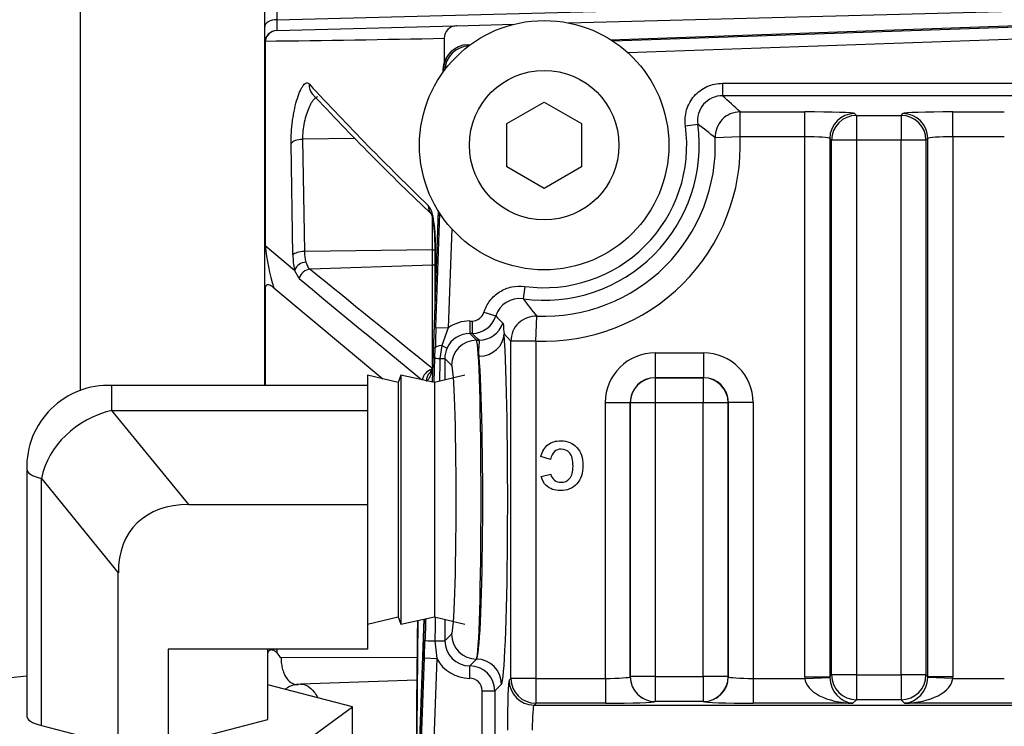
# Model space of a CAD drawing. Header units: inches. Extents: x -13.9 to 83.8, y -28.8 to 34.3.
# Tile 9 of 90: x 1.3 to 3.7, y -10.8 to -9. Entities that reach past the tile are written whole.
import ezdxf

# ---------------------------------------------------------------- set-up
doc = ezdxf.new("R2010")
doc.units = ezdxf.units.IN
doc.header["$MEASUREMENT"] = 0
for name, color, linetype in [('25-20_125_[SOCKE', 7, 'Continuous'), ('2_CYLINDER_W_STO', 7, 'Continuous'), ('C40007R_HIGH_PRE', 7, 'Continuous'), ('DIMS', 4, 'Continuous'), ('ELBOW_90_DEG_.38', 7, 'Continuous'), ('HEAD_MACHINED_C4', 7, 'Continuous'), ('THORGREN_R4000_G', 7, 'Continuous'), ('WASHER', 7, 'Continuous')]:
    doc.layers.add(name, color=color, linetype=linetype)
doc.styles.get("Standard").update_dxf_attribs({"font": 'arial.ttf', "height": 0.6322})
doc.dimstyles.get("Standard").update_dxf_attribs({"dimtxt": 0.6322, "dimasz": 0.6322, "dimexe": 0.6322, "dimexo": 0.125, "dimgap": 0.09, "dimtad": 0, "dimtih": 1, "dimtoh": 1, "dimzin": 0, "dimdsep": 46, "dimtxsty": 'Standard', "dimcen": 0.09, "dimadec": 0, "dimazin": 0, "dimtfac": 1, "dimtofl": 0, "dimtmove": 0, "dimatfit": 3, "dimfxl": 1, "dimtolj": 1, "dimtzin": 0, "dimarcsym": 0})

# ---------------------------------------------------------------- blocks, each defined once
blk = doc.blocks.new('*D45')
at = {"layer": 'Defpoints', "color": 0, "transparency": 16777216}
for p in [(-1.162, -5.633), (7.6291, -5.633), (9.1111, -15.153)]:
    blk.add_point(p, dxfattribs=at)
at = {"layer": 'DIMS', "color": 0, "lineweight": -2, "transparency": 16777216}
for p, q in [((7.5041, -5.633), (-1.7942, -5.633)), ((-1.162, -6.2652), (-1.162, -10.0333)), ((-1.162, -14.5208), (-1.162, -10.8455)), ((8.9861, -15.153), (-1.7942, -15.153))]:
    blk.add_line(p, q, dxfattribs=at)
at = {"layer": 'DIMS', "color": 0, "transparency": 16777216}
for points in [[(-1.2674, -6.2652), (-1.0567, -6.2652), (-1.162, -5.633)], [(-1.2674, -14.5208), (-1.0567, -14.5208), (-1.162, -15.153)]]:
    blk.add_solid(points, dxfattribs=at)
at = {"layer": 'DIMS', "color": 0, "transparency": 16777216, "insert": (-1.162, -10.4394), "char_height": 0.6322, "attachment_point": 5}
blk.add_mtext('\\A1;"B"', dxfattribs=at)

msp = doc.modelspace()

# ---------------------------------------------------------------- linework, layer by layer
at = {"layer": '25-20_125_[SOCKE', "color": 7, "linetype": 'Continuous'}
for p, q in [((2.4828, -9.2754), (2.5766, -9.2213)), ((2.5766, -9.2213), (2.6703, -9.2754)), ((2.4828, -9.3837), (2.4828, -9.2754)), ((2.6703, -9.2754), (2.6703, -9.3837)), ((2.5766, -9.4378), (2.4828, -9.3837)), ((2.6703, -9.3837), (2.5766, -9.4378))]:
    msp.add_line(p, q, dxfattribs=at)
msp.add_circle((2.5766, -9.3295), 0.1875, dxfattribs=at)
at = {"layer": '2_CYLINDER_W_STO', "color": 7, "linetype": 'Continuous'}
for p, q in [((1.9065, -8.85), (1.9065, -9.0149)), ((1.8761, -9.0327), (1.8761, -8.8692)), ((1.9065, -9.0149), (3.7287, -8.9675)), ((2.6365, -9.0228), (4.0578, -8.9856)), ((1.9065, -9.0419), (2.3535, -9.0302)), ((2.3573, -9.0301), (2.3565, -9.0302)), ((2.3573, -9.0301), (2.5007, -9.0264)), ((1.8761, -9.0732), (1.8761, -9.0327)), ((1.8761, -9.5847), (1.8761, -9.0732)), ((2.3261, -9.0614), (2.3261, -9.1218)), ((2.3261, -9.0614), (2.3261, -9.0614)), ((1.9469, -9.6047), (1.9422, -9.3253)), ((2.1021, -9.3128), (1.9711, -9.3148)), ((1.9711, -9.3148), (1.9757, -9.596)), ((2.2967, -9.5918), (2.2967, -9.5105)), ((2.3038, -9.5724), (2.3033, -9.6979)), ((1.8761, -9.5847), (1.8776, -9.5808)), ((1.8761, -9.6919), (1.8761, -9.5847)), ((1.8776, -9.5808), (1.9507, -9.6425)), ((2.2967, -9.5918), (1.9757, -9.596)), ((2.2967, -9.6299), (2.2967, -9.5918)), ((1.9623, -9.6634), (1.9507, -9.6425)), ((2.2967, -9.6299), (1.99, -9.6404)), ((2.2967, -9.8816), (2.2967, -9.6299)), ((1.8761, -9.9316), (1.8761, -9.6919)), ((1.8777, -9.6843), (1.8777, -9.9316)), ((1.899, -9.6871), (2.1723, -9.9149)), ((1.9062, -10.5928), (1.9062, -10.602)), ((2.2579, -10.6137), (1.9172, -10.615)), ((1.9662, -10.6807), (1.951, -10.6832)), ((2.2571, -10.6705), (1.9666, -10.6806))]:
    msp.add_line(p, q, dxfattribs=at)
for centre, radius, start, end in [((2.6003, -9.0284), 0.694, 178.8822, 181.1178), ((2.3573, -9.0614), 0.0313, 91.5, 180), ((1.9073, -9.0732), 0.0312, 91.5, 180), ((1.3532, 38.0579), 47.1293, 270.63707, 271.18277), ((7.1566, -4.4084), 7.0319, 222.6918, 226.16251), ((7.0092, -4.5318), 6.8511, 222.95945, 226.52432), ((2.2418, -9.5154), 0.0563, 9.392, 38.0697), ((2.1238, -9.555), 0.1782, 3.0337, 13.3037), ((2.0121, -9.5674), 0.2918, 359.004, 12.1026), ((2.0678, -9.5664), 0.235, 358.54, 5.1021), ((2.4188, -9.5274), 0.5438, 185.6319, 197.0768), ((2.0738, -9.5956), 0.0982, 180.2801, 196.0021), ((2.143, -9.604), 0.1961, 180.2019, 191.3278), ((1.982, -9.6571), 0.0345, 94.2444, 155.0493), ((64.3212, 67.0046), 98.7908, 230.880424, 231.109273), ((47.7647, 45.423), 71.6405, 230.257647, 230.575948), ((1.8955, -9.6919), 0.0194, 156.7498, 179.8439), ((2.3103, -9.9198), 0.0287, 136.0477, 183.5997), ((2.3103, -9.9198), 0.0287, 124.2992, 136.0477), ((45.1585, -11.0611), 42.9031, 179.27948, 180.91424), ((49.3058, -11.043), 47.0488, 179.3647, 179.95207), ((2.0875, -10.4611), 0.2295, 217.8572, 222.1133)]:
    msp.add_arc(centre, radius, start, end, dxfattribs=at)
for centre, major_axis, ratio, start_param, end_param in [((1.9073, -9.0327), (-0.0312, 0), 0.570094, 4.738569, 6.283185), ((1.9073, -9.0732), (0.0008, -0.0312), 0.972621, 3.141593, 4.53807), ((1.9073, -9.0732), (-0.0313, 0), 0.54379, 6.006963, 6.283185), ((2.0182, -9.1795), (0.023, 0.0212), 0.950475, 2.273243, 3.142123), ((2.0182, -9.1795), (0.023, 0.0212), 0.950475, 3.142123, 3.170051), ((1.9722, -9.3288), (-0.0312, -0.0005), 0.44786, 4.739479, 5.996118), ((2.3164, -9.4809), (0.0217, 0.0225), 0.944414, 2.300514, 3.162977), ((2.3277, -9.5064), (0.0304, 0.0074), 0.691658, 2.794313, 3.151337), ((2.3341, -9.5726), (0.0312, -0.0001), 0.001032, 3.141936, 3.163919), ((2.3341, -9.5726), (0.0312, -0.0001), 0.001032, 2.890301, 3.141936), ((1.9767, -9.6077), (-0.0312, -0.0005), 0.375015, 4.741711, 5.979023), ((2.2956, -9.5802), (-0.031, 0), 0.374604, 1.605703, 1.809379), ((1.9911, -9.6708), (-0.0197, -0.0242), 0.943073, 3.889809, 5.121814), ((2.2956, -9.5997), (0.031, 0), 0.974033, 4.747296, 4.943939), ((2.3006, -9.9214), (-0.0196, -0.0243), 0.942602, 4.085355, 5.229622), ((2.3277, -9.8862), (0.0306, -0.0065), 0.595156, 3.181566, 3.310381), ((1.963, -10.7413), (0.0122, -0.0588), 0.946612, 3.140674, 3.595285), ((1.963, -10.7413), (0.0122, -0.0588), 0.946612, 2.962768, 3.140674)]:
    msp.add_ellipse(centre, major_axis=major_axis, ratio=ratio, start_param=start_param, end_param=end_param, dxfattribs=at)
for points, knots in [([(1.8773, -9.0686), (1.8773, -9.15), (1.8774, -9.2336), (1.8775, -9.4046), (1.8776, -9.4918), (1.8776, -9.5808)], [0, 0, 0, 0, 0.5, 0.5, 1, 1, 1, 1]), ([(1.9422, -9.3253), (1.942, -9.3162), (1.9423, -9.3066), (1.9433, -9.2916), (1.9437, -9.2865), (1.9448, -9.2765), (1.9454, -9.2715), (1.9468, -9.2615), (1.9477, -9.2565), (1.9494, -9.2468), (1.9503, -9.2421), (1.9533, -9.2284), (1.9556, -9.2197), (1.9604, -9.2045), (1.963, -9.1977), (1.9669, -9.1893), (1.9682, -9.1868), (1.9708, -9.1824), (1.9721, -9.1805), (1.9761, -9.1758), (1.9786, -9.174), (1.9835, -9.1732), (1.9859, -9.1741), (1.988, -9.1765)], [0, 0, 0, 0, 0.125, 0.125, 0.1875, 0.1875, 0.25, 0.25, 0.3125, 0.3125, 0.375, 0.375, 0.5, 0.5, 0.625, 0.625, 0.6875, 0.6875, 0.75, 0.75, 0.875, 0.875, 1, 1, 1, 1]), ([(2.0083, -9.2083), (2.0064, -9.2089), (2.0045, -9.21), (2, -9.2137), (1.9974, -9.2168), (1.9922, -9.2244), (1.9897, -9.2291), (1.9849, -9.2397), (1.9827, -9.2455), (1.9786, -9.2585), (1.9768, -9.2653), (1.9738, -9.2795), (1.9727, -9.2868), (1.9713, -9.3011), (1.9709, -9.3082), (1.9711, -9.3148)], [0.1578644, 0.1578644, 0.1578644, 0.1578644, 0.25, 0.25, 0.375, 0.375, 0.5, 0.5, 0.625, 0.625, 0.75, 0.75, 0.875, 0.875, 1, 1, 1, 1]), ([(2.2931, -9.5015), (2.2931, -9.5015), (2.2934, -9.5018), (2.2945, -9.5044), (2.2964, -9.5095), (2.2972, -9.5136), (2.2973, -9.5138)], [0.2724016, 0.2724016, 0.2724016, 0.2724016, 0.3522417, 0.6135154, 0.9763795, 1, 1, 1, 1]), ([(1.9795, -9.6226), (1.9808, -9.6271), (1.9822, -9.6308), (1.9856, -9.6368), (1.9876, -9.639), (1.99, -9.6404)], [0, 0, 0, 0, 0.5, 0.5, 1, 1, 1, 1]), ([(1.899, -9.6871), (1.8957, -9.6844), (1.8924, -9.682), (1.8871, -9.6799), (1.8854, -9.6794), (1.8826, -9.6796), (1.8816, -9.6798), (1.8796, -9.6811), (1.8786, -9.6821), (1.8777, -9.6843)], [0, 0, 0, 0, 0.5, 0.5, 0.75, 0.75, 0.875, 0.875, 1, 1, 1, 1]), ([(2.2975, -9.8861), (2.2956, -9.8954), (2.2932, -9.9031), (2.2891, -9.9122), (2.2877, -9.9147), (2.2848, -9.9189), (2.2833, -9.9205), (2.2817, -9.9216)], [0, 0, 0, 0, 0.5, 0.5, 0.75, 0.75, 1, 1, 1, 1]), ([(2.2971, -9.8796), (2.2968, -9.8809), (2.2957, -9.8865), (2.2932, -9.8943), (2.2912, -9.8986), (2.2907, -9.899), (2.2907, -9.899)], [0, 0, 0, 0, 0.0711872, 0.3726403, 0.6357229, 0.7254099, 0.7254099, 0.7254099, 0.7254099]), ([(1.8841, -10.6035), (1.8843, -10.6025), (1.8846, -10.6016), (1.885, -10.6007), (1.8855, -10.5994), (1.8861, -10.5982), (1.8869, -10.5972), (1.8875, -10.5964), (1.8883, -10.5957), (1.8891, -10.5952), (1.8899, -10.5947), (1.8908, -10.5944), (1.8918, -10.5943), (1.8927, -10.5941), (1.8936, -10.5942), (1.8946, -10.5943), (1.896, -10.5945), (1.8975, -10.5951), (1.8989, -10.5958), (1.9008, -10.5967), (1.9026, -10.5981), (1.9041, -10.5996), (1.9049, -10.6004), (1.9056, -10.6012), (1.9062, -10.602)], [0.2933983, 0.2933983, 0.2933983, 0.2933983, 0.3602063, 0.3602063, 0.3602063, 0.454083, 0.454083, 0.454083, 0.5270769, 0.5270769, 0.5270769, 0.6003888, 0.6003888, 0.6003888, 0.6702119, 0.6702119, 0.6702119, 0.7792597, 0.7792597, 0.7792597, 0.9294998, 0.9294998, 0.9294998, 1, 1, 1, 1]), ([(1.9172, -10.615), (1.9172, -10.6203), (1.9175, -10.6255), (1.9188, -10.6352), (1.9198, -10.6399), (1.9223, -10.6486), (1.9238, -10.6527), (1.9272, -10.66), (1.9291, -10.6633), (1.9354, -10.672), (1.9401, -10.6761), (1.9495, -10.6808), (1.9539, -10.6818), (1.9584, -10.6816)], [0, 0, 0, 0, 0.125, 0.125, 0.25, 0.25, 0.375, 0.375, 0.5, 0.5, 0.75, 0.75, 0.9608312, 0.9608312, 0.9608312, 0.9608312]), ([(1.9665, -10.6806), (1.9781, -10.6801), (1.9895, -10.6869), (2.0032, -10.7045), (2.006, -10.7087), (2.0087, -10.7134)], [0.0170586, 0.0170586, 0.0170586, 0.0170586, 0.125, 0.125, 0.1538236, 0.1538236, 0.1538236, 0.1538236])]:
    msp.add_open_spline(points, degree=3, knots=knots, dxfattribs=at)
for points in [[(2.3028, -9.5724), (2.3028, -9.5823), (2.3026, -9.6352), (2.3022, -9.7313)], [(1.9584, -10.6816), (1.9592, -10.6816), (1.9601, -10.6815), (1.9609, -10.6814)]]:
    msp.add_open_spline(points, degree=3, dxfattribs=at)
at = {"layer": 'C40007R_HIGH_PRE', "color": 7, "linetype": 'Continuous'}
for p, q in [((2.3228, -9.1395), (2.3226, -9.1475)), ((2.3228, -9.1395), (2.3245, -9.1396)), ((2.3105, -9.4934), (2.2955, -9.9227)), ((2.2747, -10.5182), (2.2564, -11.0432))]:
    msp.add_line(p, q, dxfattribs=at)
msp.add_arc((2.3853, -9.1417), 0.0625, 135.7507, 177.9675, dxfattribs=at)
at = {"layer": 'ELBOW_90_DEG_.38', "color": 7, "linetype": 'Continuous'}
for p, q in [((2.1342, -9.9057), (2.1342, -10.4225)), ((2.2105, -9.9242), (2.1342, -9.9057)), ((2.2174, -9.9057), (2.2105, -9.9242)), ((2.2174, -9.9057), (2.2174, -10.5307)), ((2.3021, -9.9242), (2.2174, -9.9057)), ((2.3775, -9.9057), (2.3021, -9.9242)), ((1.4931, -9.9944), (1.4931, -9.9319)), ((2.1342, -9.9319), (1.4931, -9.9319)), ((2.2105, -9.9242), (2.2105, -10.5122)), ((2.3021, -9.9242), (2.3021, -10.5122)), ((1.686, -10.2306), (1.4931, -9.9944)), ((1.4931, -9.9944), (2.1342, -9.9944)), ((1.2798, -10.1423), (1.2798, -10.7615)), ((1.3164, -10.1652), (1.5092, -10.4014)), ((1.3164, -10.7844), (1.3164, -10.1652)), ((1.686, -10.2306), (2.1342, -10.2306)), ((1.5092, -10.8343), (1.5092, -10.4014)), ((2.1342, -10.4225), (2.1342, -10.5928)), ((2.1342, -10.5307), (2.2105, -10.5122)), ((2.2105, -10.5122), (2.2174, -10.5307)), ((2.2174, -10.5307), (2.3021, -10.5122)), ((2.3021, -10.5122), (2.3775, -10.5307)), ((2.1342, -10.5928), (1.6342, -10.5928)), ((1.6342, -10.5928), (1.6342, -10.8343)), ((1.8842, -10.7696), (1.8842, -10.5928)), ((1.2798, -10.6611), (1.2069, -10.6678)), ((2.0964, -10.7372), (1.8842, -10.6823)), ((1.9337, -10.856), (2.0964, -10.7372)), ((2.0964, -11.1865), (2.0964, -10.7372)), ((1.3164, -10.7844), (1.5092, -10.8343)), ((1.6342, -10.8343), (1.8842, -10.7696))]:
    msp.add_line(p, q, dxfattribs=at)
msp.add_arc((1.4846, -10.1367), 0.205, 87.6252, 181.5604, dxfattribs=at)
for centre, major_axis, ratio, start_param, end_param in [((1.5815, -10.2277), (0.2616, -0.0765), 0.87558, 2.154924, 3.202122), ((1.4048, -10.1423), (0.125, 0), 0.258819, 3.141384, 3.926991), ((1.8628, -10.5721), (0.3113, -0.2905), 0.576658, 2.588018, 3.635216), ((1.4048, -10.7615), (0.125, 0), 0.258819, 3.141593, 3.926991)]:
    msp.add_ellipse(centre, major_axis=major_axis, ratio=ratio, start_param=start_param, end_param=end_param, dxfattribs=at)
at = {"layer": 'HEAD_MACHINED_C4', "color": 7, "linetype": 'Continuous'}
for p, q in [((2.7429, -9.065), (4.0805, -9.0183)), ((2.7478, -9.0681), (3.8933, -9.0281)), ((2.3848, -9.0775), (2.3922, -9.0772)), ((2.3848, -9.0775), (2.3878, -9.0805)), ((3.8944, -9.0591), (2.7862, -9.0978)), ((2.3243, -9.1451), (2.3245, -9.1377)), ((2.3275, -9.1407), (2.3245, -9.1377)), ((3.0234, -9.1744), (3.8111, -9.1744)), ((3.0234, -9.1744), (3.0234, -9.2056)), ((3.8111, -9.2056), (3.0234, -9.2056)), ((3.0676, -9.2461), (3.2299, -9.2461)), ((3.0676, -9.3085), (3.0676, -9.2461)), ((3.2299, -9.3085), (3.2299, -9.2461)), ((3.3548, -9.2503), (3.3593, -9.2548)), ((3.4711, -9.2548), (3.4757, -9.2503)), ((3.6006, -9.2461), (3.7299, -9.2461)), ((3.6006, -9.3085), (3.6006, -9.2461)), ((2.9306, -9.2808), (2.9615, -9.2766)), ((3.3593, -9.2548), (3.4711, -9.2548)), ((3.3593, -9.2548), (3.3593, -9.3173)), ((3.4711, -9.2548), (3.4711, -9.3173)), ((3.0676, -9.3085), (3.0052, -9.3112)), ((3.2299, -9.3085), (3.0676, -9.3085)), ((3.2299, -10.662), (3.2299, -9.3085)), ((3.2969, -9.3173), (3.2923, -9.3128)), ((3.2923, -9.3128), (3.2923, -10.662)), ((3.2969, -10.6575), (3.2969, -9.3173)), ((3.3593, -9.3173), (3.2969, -9.3173)), ((3.3593, -9.3173), (3.3593, -10.6575)), ((3.4711, -9.3173), (3.3593, -9.3173)), ((3.4711, -10.6575), (3.4711, -9.3173)), ((3.5336, -9.3173), (3.4711, -9.3173)), ((3.5381, -9.3128), (3.5336, -9.3173)), ((3.5336, -9.3173), (3.5336, -10.6575)), ((3.5381, -10.662), (3.5381, -9.3128)), ((3.7299, -9.3085), (3.6006, -9.3085)), ((3.6006, -9.3085), (3.6006, -10.662)), ((2.2971, -9.9231), (2.312, -9.4959)), ((2.3052, -9.7863), (2.3152, -9.5008)), ((2.3448, -9.5392), (2.3362, -9.7874)), ((2.5279, -9.6835), (2.5236, -9.7145)), ((2.3901, -9.7703), (2.3958, -9.7703)), ((2.3901, -9.7703), (2.3901, -9.8015)), ((2.3958, -9.7703), (2.3958, -9.8015)), ((2.4257, -9.7484), (2.4555, -9.7577)), ((2.5556, -9.8206), (2.5583, -9.7582)), ((2.3052, -9.7863), (2.3362, -9.7874)), ((2.3362, -9.7874), (2.3199, -9.8318)), ((2.3901, -9.8015), (2.407, -9.8184)), ((2.3958, -9.8015), (2.3901, -9.8015)), ((2.407, -9.8184), (2.4134, -9.8184)), ((2.4931, -9.8206), (2.476, -9.8024)), ((2.4931, -10.6662), (2.4931, -9.8206)), ((2.5556, -9.8206), (2.4931, -9.8206)), ((2.5556, -9.8206), (2.5556, -10.6662)), ((2.3029, -9.8633), (2.3038, -9.8375)), ((2.3199, -9.8318), (2.3152, -9.8642)), ((2.3199, -9.8318), (2.3333, -9.838)), ((2.3008, -9.9239), (2.3029, -9.8633)), ((2.3445, -9.8809), (2.3276, -9.864)), ((2.8548, -9.85), (2.9757, -9.85)), ((2.8548, -9.85), (2.8548, -9.9124)), ((2.9757, -9.85), (2.9757, -9.9124)), ((2.9757, -9.9124), (2.8548, -9.9124)), ((2.8548, -9.9124), (2.8549, -9.9126)), ((2.8549, -9.9126), (2.9755, -9.9126)), ((2.8549, -9.9126), (2.8549, -9.9751)), ((2.9755, -9.9126), (2.9757, -9.9124)), ((2.9755, -9.9126), (2.9755, -9.9751)), ((2.7299, -10.6662), (2.7299, -9.9749)), ((2.7299, -9.9749), (2.7923, -9.9749)), ((2.7923, -9.9749), (2.7923, -10.662)), ((2.7925, -9.9751), (2.7923, -9.9749)), ((2.7925, -10.6619), (2.7925, -9.9751)), ((2.8549, -9.9751), (2.7925, -9.9751)), ((2.8549, -9.9751), (2.8549, -10.6619)), ((2.9755, -9.9751), (2.8549, -9.9751)), ((2.9755, -10.6619), (2.9755, -9.9751)), ((3.038, -9.9751), (2.9755, -9.9751)), ((3.0381, -9.9749), (3.038, -9.9751)), ((3.038, -9.9751), (3.038, -10.6619)), ((3.0381, -10.662), (3.0381, -9.9749)), ((3.1006, -9.9749), (3.0381, -9.9749)), ((3.1006, -9.9749), (3.1006, -10.6662)), ((2.5922, -10.1172), (2.5685, -10.1099)), ((2.5689, -10.1603), (2.5931, -10.1545)), ((2.258, -11.0432), (2.2764, -10.5178)), ((2.3276, -10.5185), (2.3276, -10.5724)), ((2.3276, -10.5724), (2.3445, -10.5555)), ((2.2763, -10.6151), (2.2778, -10.5713)), ((2.3026, -10.5724), (2.3276, -10.5724)), ((2.3026, -10.5724), (2.3072, -10.6161)), ((2.2613, -11.0432), (2.2763, -10.6151)), ((2.2763, -10.6151), (2.3072, -10.6161)), ((2.3072, -10.6161), (2.2923, -11.0432)), ((2.407, -10.6179), (2.3901, -10.6348)), ((2.3901, -10.6348), (2.3902, -10.6348)), ((2.3901, -10.6661), (2.3901, -10.6348)), ((2.3902, -10.6348), (2.4071, -10.6179)), ((2.3902, -10.6661), (2.3902, -10.6348)), ((2.407, -10.6179), (2.4071, -10.6179)), ((3.2923, -10.662), (3.2969, -10.6575)), ((3.3593, -10.6575), (3.2969, -10.6575)), ((3.3593, -10.6575), (3.4711, -10.6575)), ((3.3593, -10.6575), (3.3593, -10.72)), ((3.4711, -10.6575), (3.4711, -10.72)), ((3.5336, -10.6575), (3.4711, -10.6575)), ((3.5336, -10.6575), (3.5381, -10.662)), ((2.3902, -10.6661), (2.3901, -10.6661)), ((2.4695, -10.6804), (2.4526, -10.6973)), ((2.4886, -10.6708), (2.4931, -10.6662)), ((2.5556, -10.6662), (2.4931, -10.6662)), ((2.5556, -10.6662), (2.7299, -10.6662)), ((2.5556, -10.6662), (2.5556, -10.7287)), ((2.7299, -10.6662), (2.7299, -10.7287)), ((2.7923, -10.662), (2.7925, -10.6619)), ((2.8549, -10.6619), (2.7925, -10.6619)), ((2.8549, -10.6619), (2.9755, -10.6619)), ((2.8549, -10.6619), (2.8549, -10.7243)), ((2.9755, -10.6619), (2.9755, -10.7243)), ((3.038, -10.6619), (2.9755, -10.6619)), ((3.038, -10.6619), (3.0381, -10.662)), ((3.1006, -10.6662), (3.2299, -10.6662)), ((3.1006, -10.6662), (3.1006, -10.7287)), ((3.2299, -10.662), (3.2923, -10.662)), ((3.2299, -10.6662), (3.2924, -10.6641)), ((3.6006, -10.662), (3.5381, -10.662)), ((3.6005, -10.6662), (3.5381, -10.6641)), ((3.6005, -10.6662), (3.7299, -10.6662)), ((2.4214, -12.31), (2.4214, -10.6973)), ((2.4214, -10.6973), (2.4526, -10.6973)), ((2.4526, -10.6973), (2.4526, -12.31)), ((2.5556, -10.7287), (2.5511, -10.7332)), ((2.5511, -10.7332), (6.0294, -10.7332)), ((2.7299, -10.7287), (2.5556, -10.7287)), ((2.8549, -10.7243), (2.8548, -10.7245)), ((2.9755, -10.7243), (2.8549, -10.7243)), ((2.9757, -10.7245), (2.9755, -10.7243)), ((3.3506, -10.7287), (3.1006, -10.7287)), ((3.3593, -10.72), (3.3506, -10.7287)), ((3.4711, -10.72), (3.3593, -10.72)), ((3.4799, -10.7287), (3.4711, -10.72)), ((3.8506, -10.7287), (3.4799, -10.7287))]:
    msp.add_line(p, q, dxfattribs=at)
for centre, radius, start, end in [((2.3902, -9.1432), 0.0625, 92.0323, 177.9677), ((3.0233, -9.268), 0.0624, 89.9203, 187.915), ((2.1862, -10.1649), 1.2733, 46.1922, 48.8916), ((2.5766, -9.3295), 0.3886, 262.1647, 7.8353), ((2.3364, -10.1105), 1.0422, 50.0774, 53.1447), ((2.5766, -9.3295), 0.3573, 262.1647, 7.8353), ((2.5766, -9.3295), 0.4915, 267.552, 2.448), ((2.5766, -9.3295), 0.429, 267.552, 2.448), ((2.515, -9.7762), 0.0624, 82.0836, 162.6968), ((3.3575, -9.0893), 1.0422, 216.8553, 219.9226), ((2.3958, -9.739), 0.0625, 270.0365, 342.6308), ((4.7021, -7.6168), 3.1033, 223.62, 224.0789), ((7.7816, -9.9683), 5.4794, 178.0961, 178.6322), ((-0.3707, -12.6954), 4.0035, 45.9403, 46.2891), ((2.3898, -9.8639), 0.0622, 155.2921, 180.0147), ((2.3901, -10.6973), 0.0625, 0.0349, 89.9651), ((3.3549, -10.6621), 0.0626, 179.9304, 181.8608), ((3.4755, -10.6621), 0.0626, 358.1392, 0.0696)]:
    msp.add_arc(centre, radius, start, end, dxfattribs=at)
for centre, major_axis, ratio, start_param, end_param in [((2.387, -9.14), (0.0442, -0.0442), 0.998862, 2.391669, 3.891516), ((3.0676, -9.3085), (-0.0432, -0.0451), 0.998729, 3.906264, 5.518514), ((3.2299, -9.2504), (0.125, 0), 0.034921, 0.034907, 1.570796), ((3.3548, -9.3128), (0.0442, 0.0442), 0.998783, 0.786007, 2.355586), ((3.6006, -9.2504), (-0.125, 0), 0.034921, 4.712389, 6.248279), ((3.4757, -9.3128), (0.0442, -0.0442), 0.998783, 0.786007, 2.355586), ((3.3593, -9.3173), (0.0442, 0.0442), 0.998783, 0.786007, 2.355586), ((3.4711, -9.3173), (0.0442, -0.0442), 0.998783, 0.786007, 2.355586), ((3.2299, -9.3129), (0.0625, 0), 0.069842, 0.034907, 1.570796), ((3.6006, -9.3129), (-0.0625, 0), 0.069842, 4.712389, 6.248279), ((2.3902, -9.8641), (0.0664, -0.0664), 0.998783, 2.356803, 2.969305), ((2.5556, -9.8206), (-0.0451, -0.0432), 0.998729, 3.906264, 5.518514), ((2.4134, -9.756), (-0.0435, -0.0449), 0.998742, 0.769654, 2.019173), ((2.3902, -9.8641), (0.0443, -0.0443), 0.997569, 2.356803, 3.497016), ((2.407, -9.8809), (0.0442, 0.0442), 0.998783, 0.786007, 2.355586), ((2.4066, -10.2182), (0, 0.4), 0.029464, 3.176499, 6.248279), ((2.4136, -9.8024), (-0.0623, -0.0045), 0.898496, 1.5065, 3.062008), ((2.469, -10.2182), (0, 0.4625), 0.034921, 3.176499, 5.82973), ((2.3347, -9.8386), (-0.031, 0.0008), 0.236166, 5.218071, 6.247262), ((2.3339, -9.8644), (-0.031, 0.0011), 0.018789, 0.034913, 0.923805), ((2.2964, -9.864), (0.0312, 0), 0.008304, -0.923617, -0.034908), ((2.4065, -10.2182), (0, -0.4), 0.040377, 0.034907, 2.688137), ((2.8549, -9.9751), (0.0885, -0.0885), 0.998783, 2.356803, 3.926382), ((2.9755, -9.9751), (-0.0885, -0.0885), 0.998783, 2.356803, 3.926382), ((2.3441, -10.2182), (0, -0.3375), 0.034921, 0.034907, 3.106686), ((2.8549, -9.9751), (0.0444, -0.0444), 0.996359, 2.356803, 3.926382), ((2.8549, -9.9751), (-0.0442, -0.0442), 0.998783, 3.9276, 5.497178), ((2.9755, -9.9751), (-0.0442, 0.0442), 0.998783, 3.9276, 5.497178), ((2.9755, -9.9751), (-0.0444, -0.0444), 0.996359, 2.356803, 3.926382), ((2.2964, -10.9889), (0.0312, 1.7837), 0.000612, 1.30052, 1.335132), ((2.2654, -10.9878), (0.0622, 1.7837), 0.001217, 1.303779, 1.335164), ((2.407, -10.5555), (0.0442, -0.0442), 0.998783, 3.9276, 5.497178), ((2.3088, -10.5724), (-0.031, 0.0011), 0.007152, 0.034907, 1.370175), ((2.3902, -10.5723), (0.0443, 0.0443), 0.997569, 2.356803, 3.926382), ((2.3902, -10.5723), (0.0664, 0.0664), 0.998783, 2.842317, 3.926382), ((2.4071, -10.6804), (-0.0442, 0.0442), 0.998783, 3.9276, 5.497178), ((3.3593, -10.6575), (-0.0442, 0.0442), 0.998783, 0.786007, 2.355586), ((3.4711, -10.6575), (0.0442, 0.0442), 0.998783, 3.9276, 5.497178), ((2.3901, -10.6973), (-0.0221, -0.0221), 0.998783, 2.356803, 3.926382), ((2.4888, -10.7957), (0, 0.125), 0.034921, 0.034907, 1.570796), ((2.5511, -10.6708), (0.0442, -0.0442), 0.998783, 3.9276, 5.497178), ((2.5556, -10.6662), (0.0442, -0.0442), 0.998783, 3.9276, 5.497178), ((2.7299, -10.6619), (0.0625, 0), 0.069842, 4.712389, 6.248279), ((2.8548, -10.662), (-0.0442, 0.0442), 0.998783, 0.786007, 2.355586), ((2.8549, -10.6619), (-0.0442, 0.0442), 0.998783, 0.786007, 2.355586), ((2.9755, -10.6619), (0.0442, 0.0442), 0.998783, 3.9276, 5.497178), ((2.9757, -10.662), (0.0442, 0.0442), 0.998783, 3.9276, 5.497178), ((3.1006, -10.6619), (-0.0625, 0), 0.069842, 0.034907, 1.570796), ((3.3549, -10.6619), (-0.0885, -0.0885), 0.998783, 5.498396, 5.532085), ((3.3506, -10.6662), (0.1207, -0.003), 0.517208, 3.189259, 4.725149), ((3.3506, -10.6662), (-0.0235, 0.0589), 0.905231, 1.190778, 2.726667), ((3.4799, -10.6662), (-0.0235, -0.0589), 0.905231, 0.414925, 1.950815), ((3.4799, -10.6662), (0.1207, 0.003), 0.517208, 4.699629, 6.235519), ((3.4755, -10.6619), (-0.0885, 0.0885), 0.998783, 3.892693, 3.926382), ((2.5512, -10.7957), (0, 0.0625), 0.069842, 0.034907, 1.570796), ((2.7299, -10.7243), (0.125, 0), 0.034921, 4.712389, 6.248279), ((3.1006, -10.7243), (-0.125, 0), 0.034921, 0.034907, 1.570796)]:
    msp.add_ellipse(centre, major_axis=major_axis, ratio=ratio, start_param=start_param, end_param=end_param, dxfattribs=at)
for points, knots in [([(2.9306, -9.2808), (2.9296, -9.2741), (2.9295, -9.2675), (2.9305, -9.2543), (2.9317, -9.2476), (2.9355, -9.2348), (2.9381, -9.2287), (2.9445, -9.217), (2.9484, -9.2115), (2.9571, -9.2015), (2.9621, -9.1969), (2.9728, -9.1889), (2.9785, -9.1855), (2.9907, -9.18), (2.9971, -9.1779), (3.01, -9.1751), (3.0166, -9.1744), (3.0234, -9.1744)], [0, 0, 0, 0, 0.125, 0.125, 0.25, 0.25, 0.375, 0.375, 0.5, 0.5, 0.625, 0.625, 0.75, 0.75, 0.875, 0.875, 1, 1, 1, 1]), ([(2.4257, -9.7484), (2.429, -9.7378), (2.434, -9.7281), (2.4474, -9.7106), (2.4556, -9.7031), (2.4695, -9.6943), (2.4744, -9.6918), (2.4845, -9.6876), (2.4898, -9.686), (2.5059, -9.6824), (2.5169, -9.682), (2.5279, -9.6835)], [0, 0, 0, 0, 0.25, 0.25, 0.5, 0.5, 0.625, 0.625, 0.75, 0.75, 1, 1, 1, 1]), ([(2.3958, -9.7703), (2.4025, -9.7703), (2.409, -9.7682), (2.4197, -9.7603), (2.4237, -9.7547), (2.4257, -9.7484)], [0, 0, 0, 0, 0.5, 0.5, 1, 1, 1, 1]), ([(2.4727, -9.7756), (2.4738, -9.7768), (2.4743, -9.7795), (2.4749, -9.7884), (2.475, -9.7945), (2.476, -9.8024)], [0, 0, 0, 0, 0.5, 0.5, 1, 1, 1, 1]), ([(2.4136, -9.8586), (2.4126, -9.8463), (2.4134, -9.8368), (2.4145, -9.8234), (2.4146, -9.8194), (2.4134, -9.8184)], [0, 0, 0, 0, 0.5, 0.5, 1, 1, 1, 1]), ([(2.5685, -10.1099), (2.5721, -10.0965), (2.5782, -10.0867), (2.5867, -10.0802), (2.5951, -10.0738), (2.6058, -10.0706), (2.6348, -10.0706), (2.648, -10.0761), (2.6584, -10.0871), (2.6686, -10.098), (2.6739, -10.113), (2.6739, -10.1522), (2.6686, -10.1677), (2.6479, -10.1901), (2.6343, -10.1956), (2.6026, -10.1956), (2.5905, -10.1913), (2.5814, -10.1825), (2.5759, -10.1773), (2.5717, -10.1699), (2.5689, -10.1603)], [0, 0, 0, 0, 0.10934, 0.10934, 0.10934, 0.217602, 0.217602, 0.351258, 0.351258, 0.351258, 0.492065, 0.492065, 0.64119, 0.64119, 0.790315, 0.790315, 0.920358, 0.920358, 0.920358, 1, 1, 1, 1]), ([(2.5931, -10.1545), (2.5945, -10.1607), (2.5975, -10.1657), (2.6021, -10.1693), (2.6066, -10.1728), (2.6121, -10.1747), (2.6276, -10.1747), (2.6348, -10.1715), (2.6461, -10.1587), (2.6489, -10.1482), (2.6489, -10.1186), (2.6461, -10.1077), (2.6406, -10.1013), (2.6351, -10.0948), (2.6279, -10.0915), (2.6191, -10.0916), (2.6126, -10.0916), (2.607, -10.0936), (2.6023, -10.0977), (2.5976, -10.1018), (2.5943, -10.1083), (2.5922, -10.1172)], [0, 0, 0, 0, 0.09168, 0.09168, 0.09168, 0.200665, 0.200665, 0.351359, 0.351359, 0.502054, 0.502054, 0.662009, 0.662009, 0.662009, 0.789063, 0.789063, 0.789063, 0.883967, 0.883967, 0.883967, 1, 1, 1, 1])]:
    msp.add_open_spline(points, degree=3, knots=knots, dxfattribs=at)
for points in [[(2.3152, -9.8642), (2.3149, -9.8832), (2.3145, -9.9022), (2.3142, -9.9212)], [(2.3276, -9.864), (2.3276, -9.8819), (2.3276, -9.8999), (2.3276, -9.9179)]]:
    msp.add_open_spline(points, degree=3, dxfattribs=at)
at = {"layer": 'THORGREN_R4000_G', "color": 7, "linetype": 'Continuous'}
msp.add_line((1.4139, -7.828), (1.4139, -9.9447), dxfattribs=at)
at = {"layer": 'WASHER', "color": 7, "linetype": 'Continuous'}
msp.add_circle((2.5766, -9.3295), 0.3125, dxfattribs=at)

# ---------------------------------------------------------------- dimensions: what is measured, and where the dimension line sits
at = {"layer": 'DIMS'}
dim = msp.add_linear_dim(base=(-1.162, -5.633), p1=(9.1111, -15.153), p2=(7.6291, -5.633), angle=90, text='"B"', dimstyle='Standard', override={"dimpost": '"'}, dxfattribs=at)
dim.commit()
dim.dimension.update_dxf_attribs({"geometry": '*D45', "text_midpoint": (-1.162, -10.4394), "dimtype": 160})

doc.saveas('drawing.dxf')
